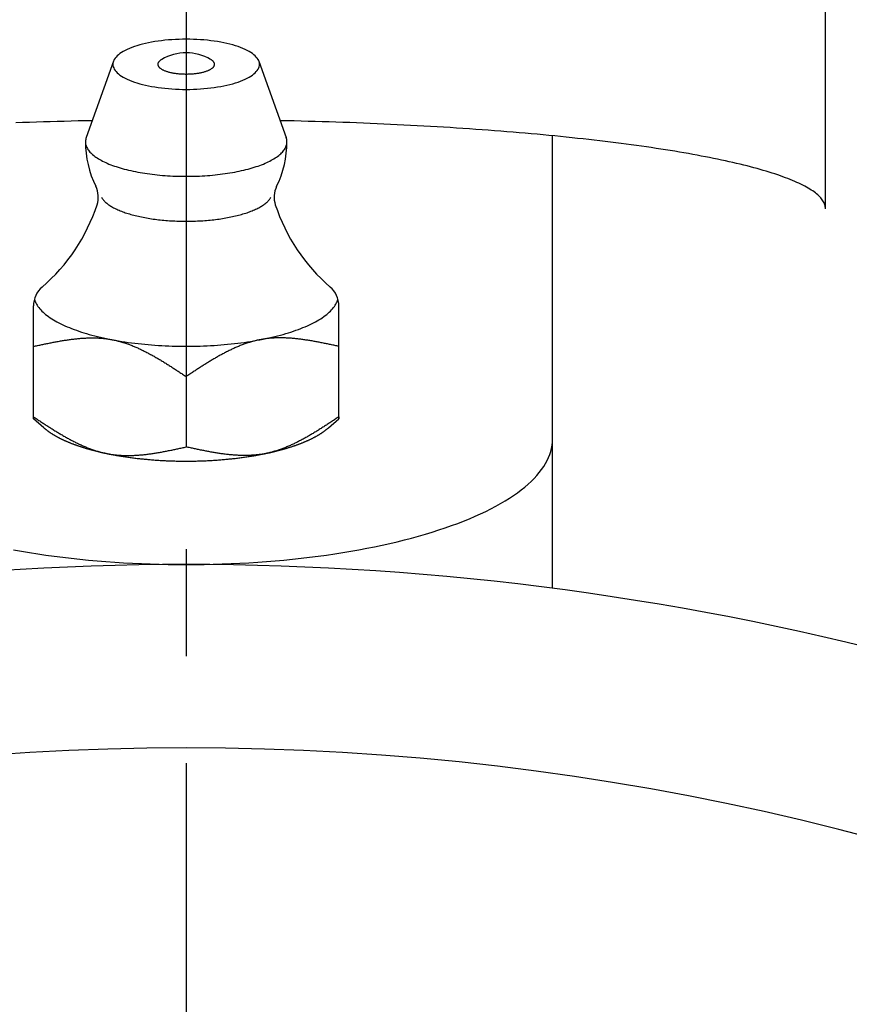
# Model space of a CAD drawing. Extents: x -143 to 324, y -142 to 325.
# Tile 5 of 8: x -5 to 22, y 79 to 111. Entities that reach past the tile are written whole.
import ezdxf

# ---------------------------------------------------------------- set-up
doc = ezdxf.new("R2010")
doc.units = 0
doc.header["$LTSCALE"] = 14
doc.linetypes.add('CENTER', pattern=[2, 1.25, -0.25, 0.25, -0.25])
doc.layers.get('0').update_dxf_attribs({"linetype": 'CONTINUOUS'})
doc.layers.add('CENTER', color=1, linetype='CENTER')

msp = doc.modelspace()

# ---------------------------------------------------------------- linework, layer by layer
for p, q in [((20.936, 104.647), (20.936, 130.835)), ((12, 92.223), (12, 107.033)), ((-5, 97.773), (-5, 101.472)), ((5, 97.773), (5, 101.472))]:
    msp.add_line(p, q)
at = {"linetype": 'CONTINUOUS'}
for p, q in [((-2.382, 109.471), (-3.276, 106.972)), ((2.382, 109.471), (3.276, 106.972)), ((0, 99.153), (0, 96.848)), ((-4.657, 97.473), (-5, 97.773)), ((4.657, 97.473), (5, 97.773))]:
    msp.add_line(p, q, dxfattribs=at)
msp.add_lwpolyline([(5, 97.835), (5, 97.83), (5, 97.825), (5, 97.82), (5, 97.816), (5, 97.812), (5, 97.808), (5, 97.804), (5, 97.801), (5, 97.797), (5, 97.794), (5, 97.791), (5, 97.789), (5, 97.786), (5, 97.784), (5, 97.782), (5, 97.78), (5, 97.779), (5, 97.777), (5, 97.776), (5, 97.775), (5, 97.774), (5, 97.774), (5, 97.773), (5, 97.773)], dxfattribs=at)
for points in [[(2.4, 109.372, 0), (2.397, 109.412, 0), (2.388, 109.452, 0), (2.374, 109.492, 0), (2.354, 109.532, 0), (2.328, 109.571, 0), (2.297, 109.61, 0), (2.26, 109.648, 0), (2.217, 109.686, 0), (2.17, 109.723, 0), (2.117, 109.759, 0), (2.059, 109.794, 0), (1.996, 109.828, 0), (1.928, 109.861, 0), (1.855, 109.893, 0), (1.778, 109.923, 0), (1.697, 109.952, 0), (1.612, 109.98, 0), (1.523, 110.006, 0), (1.43, 110.031, 0), (1.333, 110.054, 0), (1.234, 110.076, 0), (1.131, 110.096, 0), (1.026, 110.114, 0), (0.918, 110.13, 0), (0.809, 110.145, 0), (0.697, 110.157, 0), (0.583, 110.168, 0), (0.468, 110.177, 0), (0.352, 110.184, 0), (0.235, 110.189, 0), (0.118, 110.192, 0), (0, 110.193, 0), (-0.118, 110.192, 0), (-0.235, 110.189, 0), (-0.352, 110.184, 0), (-0.468, 110.177, 0), (-0.583, 110.168, 0), (-0.697, 110.157, 0), (-0.809, 110.145, 0), (-0.918, 110.13, 0), (-1.026, 110.114, 0), (-1.131, 110.096, 0), (-1.234, 110.076, 0), (-1.333, 110.054, 0), (-1.43, 110.031, 0), (-1.523, 110.006, 0), (-1.612, 109.98, 0), (-1.697, 109.952, 0), (-1.778, 109.923, 0), (-1.855, 109.893, 0), (-1.928, 109.861, 0), (-1.996, 109.828, 0), (-2.059, 109.794, 0), (-2.117, 109.759, 0), (-2.17, 109.723, 0), (-2.217, 109.686, 0), (-2.26, 109.648, 0), (-2.297, 109.61, 0), (-2.328, 109.571, 0), (-2.354, 109.532, 0), (-2.374, 109.492, 0), (-2.388, 109.452, 0), (-2.397, 109.412, 0), (-2.4, 109.372, 0), (-2.397, 109.332, 0), (-2.388, 109.291, 0), (-2.374, 109.251, 0), (-2.354, 109.212, 0), (-2.328, 109.172, 0), (-2.297, 109.134, 0), (-2.26, 109.095, 0), (-2.217, 109.058, 0), (-2.17, 109.021, 0), (-2.117, 108.985, 0), (-2.059, 108.95, 0), (-1.996, 108.916, 0), (-1.928, 108.883, 0), (-1.855, 108.851, 0), (-1.778, 108.821, 0), (-1.697, 108.791, 0), (-1.612, 108.764, 0), (-1.523, 108.737, 0), (-1.43, 108.713, 0), (-1.333, 108.689, 0), (-1.234, 108.668, 0), (-1.131, 108.648, 0), (-1.026, 108.63, 0), (-0.918, 108.614, 0), (-0.809, 108.599, 0), (-0.697, 108.586, 0), (-0.583, 108.576, 0), (-0.468, 108.567, 0), (-0.352, 108.56, 0), (-0.235, 108.555, 0), (-0.118, 108.552, 0), (0, 108.551, 0), (0.118, 108.552, 0), (0.235, 108.555, 0), (0.352, 108.56, 0), (0.468, 108.567, 0), (0.583, 108.576, 0), (0.697, 108.586, 0), (0.809, 108.599, 0), (0.918, 108.614, 0), (1.026, 108.63, 0), (1.131, 108.648, 0), (1.234, 108.668, 0), (1.333, 108.689, 0), (1.43, 108.713, 0), (1.523, 108.737, 0), (1.612, 108.764, 0), (1.697, 108.791, 0), (1.778, 108.821, 0), (1.855, 108.851, 0), (1.928, 108.883, 0), (1.996, 108.916, 0), (2.059, 108.95, 0), (2.117, 108.985, 0), (2.17, 109.021, 0), (2.217, 109.058, 0), (2.26, 109.095, 0), (2.297, 109.134, 0), (2.328, 109.172, 0), (2.354, 109.212, 0), (2.374, 109.251, 0), (2.388, 109.291, 0), (2.397, 109.332, 0), (2.4, 109.372, 0)], [(-0.802, 109.532, 0), (-0.817, 109.523, 0), (-0.831, 109.514, 0), (-0.844, 109.504, 0), (-0.856, 109.495, 0), (-0.868, 109.485, 0), (-0.878, 109.475, 0), (-0.887, 109.466, 0), (-0.896, 109.456, 0), (-0.903, 109.445, 0), (-0.91, 109.435, 0), (-0.916, 109.425, 0), (-0.92, 109.415, 0), (-0.924, 109.404, 0), (-0.926, 109.394, 0), (-0.928, 109.384, 0), (-0.929, 109.373, 0), (-0.928, 109.363, 0), (-0.927, 109.352, 0), (-0.925, 109.342, 0), (-0.921, 109.332, 0), (-0.917, 109.321, 0), (-0.911, 109.311, 0), (-0.905, 109.301, 0), (-0.898, 109.291, 0), (-0.89, 109.281, 0), (-0.88, 109.271, 0), (-0.87, 109.261, 0), (-0.859, 109.251, 0), (-0.847, 109.242, 0), (-0.834, 109.232, 0), (-0.82, 109.223, 0), (-0.806, 109.214, 0), (-0.79, 109.205, 0), (-0.773, 109.196, 0), (-0.756, 109.187, 0), (-0.738, 109.179, 0), (-0.719, 109.171, 0), (-0.7, 109.163, 0), (-0.679, 109.155, 0), (-0.658, 109.148, 0), (-0.636, 109.14, 0), (-0.614, 109.133, 0), (-0.59, 109.127, 0), (-0.567, 109.12, 0), (-0.542, 109.114, 0), (-0.517, 109.108, 0), (-0.492, 109.102, 0), (-0.465, 109.097, 0), (-0.439, 109.092, 0), (-0.412, 109.087, 0), (-0.384, 109.083, 0), (-0.356, 109.079, 0), (-0.328, 109.075, 0), (-0.299, 109.071, 0), (-0.27, 109.068, 0), (-0.241, 109.065, 0), (-0.211, 109.063, 0), (-0.182, 109.06, 0), (-0.152, 109.059, 0), (-0.122, 109.057, 0), (-0.091, 109.056, 0), (-0.061, 109.055, 0), (-0.03, 109.054, 0), (0, 109.054, 0), (0.03, 109.054, 0), (0.061, 109.055, 0), (0.091, 109.056, 0), (0.122, 109.057, 0), (0.152, 109.059, 0), (0.182, 109.06, 0), (0.211, 109.063, 0), (0.241, 109.065, 0), (0.27, 109.068, 0), (0.299, 109.071, 0), (0.328, 109.075, 0), (0.356, 109.079, 0), (0.384, 109.083, 0), (0.412, 109.087, 0), (0.439, 109.092, 0), (0.465, 109.097, 0), (0.492, 109.102, 0), (0.517, 109.108, 0), (0.542, 109.114, 0), (0.567, 109.12, 0), (0.59, 109.127, 0), (0.614, 109.133, 0), (0.636, 109.14, 0), (0.658, 109.148, 0), (0.679, 109.155, 0), (0.7, 109.163, 0), (0.719, 109.171, 0), (0.738, 109.179, 0), (0.756, 109.187, 0), (0.773, 109.196, 0), (0.79, 109.205, 0), (0.806, 109.214, 0), (0.82, 109.223, 0), (0.834, 109.232, 0), (0.847, 109.242, 0), (0.859, 109.251, 0), (0.87, 109.261, 0), (0.88, 109.271, 0), (0.89, 109.281, 0), (0.898, 109.291, 0), (0.905, 109.301, 0), (0.911, 109.311, 0), (0.917, 109.321, 0), (0.921, 109.332, 0), (0.925, 109.342, 0), (0.927, 109.352, 0), (0.928, 109.363, 0), (0.929, 109.373, 0), (0.928, 109.384, 0), (0.926, 109.394, 0), (0.924, 109.404, 0), (0.92, 109.415, 0), (0.916, 109.425, 0), (0.91, 109.435, 0), (0.903, 109.445, 0), (0.896, 109.456, 0), (0.887, 109.466, 0), (0.878, 109.475, 0), (0.868, 109.485, 0), (0.856, 109.495, 0), (0.844, 109.504, 0), (0.831, 109.514, 0), (0.817, 109.523, 0), (0.802, 109.532, 0)], [(-3.276, 106.972, 0), (-3.285, 106.942, 0), (-3.292, 106.912, 0), (-3.297, 106.882, 0), (-3.3, 106.853, 0), (-3.3, 106.823, 0), (-3.298, 106.793, 0), (-3.293, 106.763, 0), (-3.287, 106.733, 0), (-3.278, 106.704, 0), (-3.266, 106.674, 0), (-3.253, 106.645, 0), (-3.237, 106.615, 0), (-3.219, 106.586, 0), (-3.199, 106.557, 0), (-3.176, 106.528, 0), (-3.151, 106.5, 0), (-3.124, 106.471, 0), (-3.095, 106.443, 0), (-3.064, 106.415, 0), (-3.03, 106.388, 0), (-2.994, 106.36, 0), (-2.957, 106.334, 0), (-2.917, 106.307, 0), (-2.875, 106.281, 0), (-2.831, 106.255, 0), (-2.786, 106.23, 0), (-2.738, 106.205, 0), (-2.688, 106.18, 0), (-2.637, 106.156, 0), (-2.583, 106.132, 0), (-2.528, 106.109, 0), (-2.471, 106.087, 0), (-2.412, 106.065, 0), (-2.352, 106.043, 0), (-2.29, 106.022, 0), (-2.226, 106.002, 0), (-2.161, 105.982, 0), (-2.094, 105.962, 0), (-2.026, 105.944, 0), (-1.957, 105.926, 0), (-1.886, 105.908, 0), (-1.813, 105.892, 0), (-1.74, 105.876, 0), (-1.665, 105.86, 0), (-1.589, 105.846, 0), (-1.512, 105.832, 0), (-1.434, 105.818, 0), (-1.355, 105.806, 0), (-1.275, 105.794, 0), (-1.194, 105.783, 0), (-1.112, 105.772, 0), (-1.03, 105.762, 0), (-0.946, 105.753, 0), (-0.863, 105.745, 0), (-0.778, 105.738, 0), (-0.693, 105.731, 0), (-0.607, 105.725, 0), (-0.521, 105.72, 0), (-0.435, 105.716, 0), (-0.348, 105.712, 0), (-0.262, 105.71, 0), (-0.174, 105.708, 0), (-0.087, 105.706, 0), (0, 105.706, 0), (0.087, 105.706, 0), (0.174, 105.708, 0), (0.262, 105.71, 0), (0.348, 105.712, 0), (0.435, 105.716, 0), (0.521, 105.72, 0), (0.607, 105.725, 0), (0.693, 105.731, 0), (0.778, 105.738, 0), (0.863, 105.745, 0), (0.946, 105.753, 0), (1.03, 105.762, 0), (1.112, 105.772, 0), (1.194, 105.783, 0), (1.275, 105.794, 0), (1.355, 105.806, 0), (1.434, 105.818, 0), (1.512, 105.832, 0), (1.589, 105.846, 0), (1.665, 105.86, 0), (1.74, 105.876, 0), (1.813, 105.892, 0), (1.886, 105.908, 0), (1.957, 105.926, 0), (2.026, 105.944, 0), (2.094, 105.962, 0), (2.161, 105.982, 0), (2.226, 106.002, 0), (2.29, 106.022, 0), (2.352, 106.043, 0), (2.412, 106.065, 0), (2.471, 106.087, 0), (2.528, 106.109, 0), (2.583, 106.132, 0), (2.637, 106.156, 0), (2.688, 106.18, 0), (2.738, 106.205, 0), (2.786, 106.23, 0), (2.831, 106.255, 0), (2.875, 106.281, 0), (2.917, 106.307, 0), (2.957, 106.334, 0), (2.994, 106.36, 0), (3.03, 106.388, 0), (3.064, 106.415, 0), (3.095, 106.443, 0), (3.124, 106.471, 0), (3.151, 106.5, 0), (3.176, 106.528, 0), (3.199, 106.557, 0), (3.219, 106.586, 0), (3.237, 106.615, 0), (3.253, 106.645, 0), (3.266, 106.674, 0), (3.278, 106.704, 0), (3.287, 106.733, 0), (3.293, 106.763, 0), (3.298, 106.793, 0), (3.3, 106.823, 0), (3.3, 106.853, 0), (3.297, 106.882, 0), (3.292, 106.912, 0), (3.285, 106.942, 0), (3.276, 106.972, 0)], [(-4.973, 101.677, 0), (-4.96, 101.639, 0), (-4.944, 101.6, 0), (-4.926, 101.561, 0), (-4.905, 101.522, 0), (-4.881, 101.484, 0), (-4.855, 101.446, 0), (-4.827, 101.408, 0), (-4.795, 101.37, 0), (-4.762, 101.333, 0), (-4.726, 101.296, 0), (-4.687, 101.259, 0), (-4.646, 101.222, 0), (-4.602, 101.186, 0), (-4.556, 101.15, 0), (-4.508, 101.114, 0), (-4.457, 101.079, 0), (-4.404, 101.045, 0), (-4.348, 101.01, 0), (-4.291, 100.976, 0), (-4.231, 100.943, 0), (-4.168, 100.91, 0), (-4.104, 100.878, 0), (-4.038, 100.846, 0), (-3.969, 100.814, 0), (-3.898, 100.783, 0), (-3.825, 100.753, 0), (-3.751, 100.723, 0), (-3.674, 100.694, 0), (-3.595, 100.666, 0), (-3.514, 100.638, 0), (-3.432, 100.611, 0), (-3.348, 100.584, 0), (-3.262, 100.558, 0), (-3.174, 100.533, 0), (-3.085, 100.508, 0), (-2.994, 100.485, 0), (-2.901, 100.462, 0), (-2.807, 100.439, 0), (-2.711, 100.418, 0), (-2.614, 100.397, 0), (-2.516, 100.377, 0), (-2.416, 100.357, 0), (-2.315, 100.339, 0), (-2.213, 100.321, 0), (-2.11, 100.304, 0), (-2.005, 100.288, 0), (-1.9, 100.272, 0), (-1.793, 100.258, 0), (-1.686, 100.244, 0), (-1.577, 100.232, 0), (-1.468, 100.22, 0), (-1.358, 100.209, 0), (-1.248, 100.198, 0), (-1.136, 100.189, 0), (-1.024, 100.181, 0), (-0.912, 100.173, 0), (-0.799, 100.166, 0), (-0.686, 100.16, 0), (-0.572, 100.155, 0), (-0.458, 100.151, 0), (-0.344, 100.148, 0), (-0.229, 100.146, 0), (-0.115, 100.145, 0), (0, 100.144, 0), (0.115, 100.145, 0), (0.229, 100.146, 0), (0.344, 100.148, 0), (0.458, 100.151, 0), (0.572, 100.155, 0), (0.686, 100.16, 0), (0.799, 100.166, 0), (0.912, 100.173, 0), (1.024, 100.181, 0), (1.136, 100.189, 0), (1.248, 100.198, 0), (1.358, 100.209, 0), (1.468, 100.22, 0), (1.577, 100.232, 0), (1.686, 100.244, 0), (1.793, 100.258, 0), (1.9, 100.272, 0), (2.005, 100.288, 0), (2.11, 100.304, 0), (2.213, 100.321, 0), (2.315, 100.339, 0), (2.416, 100.357, 0), (2.516, 100.377, 0), (2.614, 100.397, 0), (2.711, 100.418, 0), (2.807, 100.439, 0), (2.901, 100.462, 0), (2.994, 100.485, 0), (3.085, 100.508, 0), (3.174, 100.533, 0), (3.262, 100.558, 0), (3.348, 100.584, 0), (3.432, 100.611, 0), (3.514, 100.638, 0), (3.595, 100.666, 0), (3.674, 100.694, 0), (3.751, 100.723, 0), (3.825, 100.753, 0), (3.898, 100.783, 0), (3.969, 100.814, 0), (4.038, 100.846, 0), (4.104, 100.878, 0), (4.168, 100.91, 0), (4.231, 100.943, 0), (4.291, 100.976, 0), (4.348, 101.01, 0), (4.404, 101.045, 0), (4.457, 101.079, 0), (4.508, 101.114, 0), (4.556, 101.15, 0), (4.602, 101.186, 0), (4.646, 101.222, 0), (4.687, 101.259, 0), (4.726, 101.296, 0), (4.762, 101.333, 0), (4.795, 101.37, 0), (4.827, 101.408, 0), (4.855, 101.446, 0), (4.881, 101.484, 0), (4.905, 101.522, 0), (4.926, 101.561, 0), (4.944, 101.6, 0), (4.96, 101.639, 0), (4.973, 101.677, 0)], [(-4.657, 97.473, 0), (-4.647, 97.465, 0), (-4.638, 97.456, 0), (-4.628, 97.448, 0), (-4.618, 97.44, 0), (-4.607, 97.431, 0), (-4.597, 97.423, 0), (-4.587, 97.415, 0), (-4.576, 97.407, 0), (-4.566, 97.398, 0), (-4.555, 97.39, 0), (-4.544, 97.382, 0), (-4.533, 97.374, 0), (-4.522, 97.366, 0), (-4.51, 97.357, 0), (-4.499, 97.349, 0), (-4.487, 97.341, 0), (-4.476, 97.333, 0), (-4.464, 97.325, 0), (-4.452, 97.317, 0), (-4.44, 97.309, 0), (-4.428, 97.301, 0), (-4.415, 97.293, 0), (-4.403, 97.285, 0), (-4.39, 97.277, 0), (-4.378, 97.269, 0), (-4.365, 97.261, 0), (-4.352, 97.254, 0), (-4.339, 97.246, 0), (-4.326, 97.238, 0), (-4.312, 97.23, 0), (-4.299, 97.222, 0), (-4.285, 97.215, 0), (-4.272, 97.207, 0), (-4.258, 97.199, 0), (-4.244, 97.192, 0), (-4.23, 97.184, 0), (-4.216, 97.176, 0), (-4.202, 97.169, 0), (-4.188, 97.161, 0), (-4.173, 97.154, 0), (-4.159, 97.146, 0), (-4.144, 97.139, 0), (-4.129, 97.131, 0), (-4.114, 97.124, 0), (-4.099, 97.116, 0), (-4.084, 97.109, 0), (-4.069, 97.102, 0), (-4.053, 97.094, 0), (-4.038, 97.087, 0), (-4.022, 97.08, 0), (-4.006, 97.073, 0), (-3.991, 97.065, 0), (-3.975, 97.058, 0), (-3.959, 97.051, 0), (-3.943, 97.044, 0), (-3.926, 97.037, 0), (-3.91, 97.03, 0), (-3.893, 97.023, 0), (-3.877, 97.016, 0), (-3.86, 97.009, 0), (-3.843, 97.002, 0), (-3.826, 96.995, 0), (-3.809, 96.988, 0), (-3.792, 96.981, 0), (-3.775, 96.974, 0), (-3.758, 96.967, 0), (-3.74, 96.961, 0), (-3.723, 96.954, 0), (-3.705, 96.947, 0), (-3.687, 96.941, 0), (-3.669, 96.934, 0), (-3.652, 96.927, 0), (-3.633, 96.921, 0), (-3.615, 96.914, 0), (-3.597, 96.908, 0), (-3.579, 96.901, 0), (-3.56, 96.895, 0), (-3.542, 96.888, 0), (-3.523, 96.882, 0), (-3.504, 96.876, 0), (-3.485, 96.87, 0), (-3.466, 96.863, 0), (-3.447, 96.857, 0), (-3.428, 96.851, 0), (-3.409, 96.845, 0), (-3.39, 96.838, 0), (-3.37, 96.832, 0), (-3.351, 96.826, 0), (-3.331, 96.82, 0), (-3.312, 96.814, 0), (-3.292, 96.808, 0), (-3.272, 96.802, 0), (-3.252, 96.797, 0), (-3.232, 96.791, 0), (-3.212, 96.785, 0), (-3.191, 96.779, 0), (-3.171, 96.773, 0), (-3.151, 96.768, 0), (-3.13, 96.762, 0), (-3.11, 96.756, 0), (-3.089, 96.751, 0), (-3.068, 96.745, 0), (-3.047, 96.74, 0), (-3.026, 96.734, 0), (-3.005, 96.729, 0), (-2.984, 96.724, 0), (-2.963, 96.718, 0), (-2.942, 96.713, 0), (-2.92, 96.707, 0), (-2.899, 96.702, 0), (-2.877, 96.697, 0), (-2.856, 96.692, 0), (-2.834, 96.687, 0), (-2.812, 96.682, 0), (-2.791, 96.677, 0), (-2.769, 96.672, 0), (-2.747, 96.667, 0), (-2.725, 96.662, 0), (-2.703, 96.657, 0), (-2.68, 96.652, 0), (-2.658, 96.647, 0), (-2.636, 96.642, 0), (-2.613, 96.638, 0), (-2.591, 96.633, 0), (-2.568, 96.628, 0), (-2.546, 96.624, 0), (-2.523, 96.619, 0), (-2.5, 96.615, 0)], [(2.5, 96.615, 0), (2.523, 96.619, 0), (2.546, 96.624, 0), (2.568, 96.628, 0), (2.591, 96.633, 0), (2.613, 96.638, 0), (2.636, 96.642, 0), (2.658, 96.647, 0), (2.68, 96.652, 0), (2.703, 96.657, 0), (2.725, 96.662, 0), (2.747, 96.667, 0), (2.769, 96.672, 0), (2.791, 96.677, 0), (2.812, 96.682, 0), (2.834, 96.687, 0), (2.856, 96.692, 0), (2.877, 96.697, 0), (2.899, 96.702, 0), (2.92, 96.707, 0), (2.942, 96.713, 0), (2.963, 96.718, 0), (2.984, 96.724, 0), (3.005, 96.729, 0), (3.026, 96.734, 0), (3.047, 96.74, 0), (3.068, 96.745, 0), (3.089, 96.751, 0), (3.11, 96.756, 0), (3.13, 96.762, 0), (3.151, 96.768, 0), (3.171, 96.773, 0), (3.191, 96.779, 0), (3.212, 96.785, 0), (3.232, 96.791, 0), (3.252, 96.797, 0), (3.272, 96.802, 0), (3.292, 96.808, 0), (3.312, 96.814, 0), (3.331, 96.82, 0), (3.351, 96.826, 0), (3.37, 96.832, 0), (3.39, 96.838, 0), (3.409, 96.845, 0), (3.428, 96.851, 0), (3.447, 96.857, 0), (3.466, 96.863, 0), (3.485, 96.87, 0), (3.504, 96.876, 0), (3.523, 96.882, 0), (3.542, 96.888, 0), (3.56, 96.895, 0), (3.579, 96.901, 0), (3.597, 96.908, 0), (3.615, 96.914, 0), (3.633, 96.921, 0), (3.652, 96.927, 0), (3.669, 96.934, 0), (3.687, 96.941, 0), (3.705, 96.947, 0), (3.723, 96.954, 0), (3.74, 96.961, 0), (3.758, 96.967, 0), (3.775, 96.974, 0), (3.792, 96.981, 0), (3.809, 96.988, 0), (3.826, 96.995, 0), (3.843, 97.002, 0), (3.86, 97.009, 0), (3.877, 97.016, 0), (3.893, 97.023, 0), (3.91, 97.03, 0), (3.926, 97.037, 0), (3.943, 97.044, 0), (3.959, 97.051, 0), (3.975, 97.058, 0), (3.991, 97.065, 0), (4.006, 97.073, 0), (4.022, 97.08, 0), (4.038, 97.087, 0), (4.053, 97.094, 0), (4.069, 97.102, 0), (4.084, 97.109, 0), (4.099, 97.116, 0), (4.114, 97.124, 0), (4.129, 97.131, 0), (4.144, 97.139, 0), (4.159, 97.146, 0), (4.173, 97.154, 0), (4.188, 97.161, 0), (4.202, 97.169, 0), (4.216, 97.176, 0), (4.23, 97.184, 0), (4.244, 97.192, 0), (4.258, 97.199, 0), (4.272, 97.207, 0), (4.285, 97.215, 0), (4.299, 97.222, 0), (4.312, 97.23, 0), (4.326, 97.238, 0), (4.339, 97.246, 0), (4.352, 97.254, 0), (4.365, 97.261, 0), (4.378, 97.269, 0), (4.39, 97.277, 0), (4.403, 97.285, 0), (4.415, 97.293, 0), (4.428, 97.301, 0), (4.44, 97.309, 0), (4.452, 97.317, 0), (4.464, 97.325, 0), (4.476, 97.333, 0), (4.487, 97.341, 0), (4.499, 97.349, 0), (4.51, 97.357, 0), (4.522, 97.366, 0), (4.533, 97.374, 0), (4.544, 97.382, 0), (4.555, 97.39, 0), (4.566, 97.398, 0), (4.576, 97.407, 0), (4.587, 97.415, 0), (4.597, 97.423, 0), (4.607, 97.431, 0), (4.618, 97.44, 0), (4.628, 97.448, 0), (4.638, 97.456, 0), (4.647, 97.465, 0), (4.657, 97.473, 0)], [(-2.5, 96.615, 0), (-2.464, 96.608, 0), (-2.429, 96.601, 0), (-2.393, 96.594, 0), (-2.357, 96.587, 0), (-2.321, 96.581, 0), (-2.285, 96.574, 0), (-2.248, 96.568, 0), (-2.211, 96.562, 0), (-2.175, 96.556, 0), (-2.138, 96.55, 0), (-2.101, 96.544, 0), (-2.064, 96.538, 0), (-2.026, 96.532, 0), (-1.989, 96.527, 0), (-1.951, 96.521, 0), (-1.913, 96.516, 0), (-1.876, 96.51, 0), (-1.838, 96.505, 0), (-1.799, 96.5, 0), (-1.761, 96.495, 0), (-1.723, 96.49, 0), (-1.684, 96.485, 0), (-1.646, 96.481, 0), (-1.607, 96.476, 0), (-1.568, 96.472, 0), (-1.53, 96.468, 0), (-1.491, 96.463, 0), (-1.451, 96.459, 0), (-1.412, 96.455, 0), (-1.373, 96.451, 0), (-1.334, 96.447, 0), (-1.294, 96.444, 0), (-1.255, 96.44, 0), (-1.215, 96.437, 0), (-1.175, 96.433, 0), (-1.135, 96.43, 0), (-1.096, 96.427, 0), (-1.056, 96.424, 0), (-1.016, 96.421, 0), (-0.975, 96.418, 0), (-0.935, 96.416, 0), (-0.895, 96.413, 0), (-0.855, 96.411, 0), (-0.814, 96.408, 0), (-0.774, 96.406, 0), (-0.734, 96.404, 0), (-0.693, 96.402, 0), (-0.653, 96.4, 0), (-0.612, 96.398, 0), (-0.571, 96.397, 0), (-0.531, 96.395, 0), (-0.49, 96.394, 0), (-0.449, 96.392, 0), (-0.409, 96.391, 0), (-0.368, 96.39, 0), (-0.327, 96.389, 0), (-0.286, 96.388, 0), (-0.245, 96.388, 0), (-0.204, 96.387, 0), (-0.164, 96.386, 0), (-0.123, 96.386, 0), (-0.082, 96.386, 0), (-0.041, 96.385, 0), (0, 96.385, 0), (0.041, 96.385, 0), (0.082, 96.386, 0), (0.123, 96.386, 0), (0.164, 96.386, 0), (0.204, 96.387, 0), (0.245, 96.388, 0), (0.286, 96.388, 0), (0.327, 96.389, 0), (0.368, 96.39, 0), (0.409, 96.391, 0), (0.449, 96.392, 0), (0.49, 96.394, 0), (0.531, 96.395, 0), (0.571, 96.397, 0), (0.612, 96.398, 0), (0.653, 96.4, 0), (0.693, 96.402, 0), (0.734, 96.404, 0), (0.774, 96.406, 0), (0.814, 96.408, 0), (0.855, 96.411, 0), (0.895, 96.413, 0), (0.935, 96.416, 0), (0.975, 96.418, 0), (1.016, 96.421, 0), (1.056, 96.424, 0), (1.096, 96.427, 0), (1.135, 96.43, 0), (1.175, 96.433, 0), (1.215, 96.437, 0), (1.255, 96.44, 0), (1.294, 96.444, 0), (1.334, 96.447, 0), (1.373, 96.451, 0), (1.412, 96.455, 0), (1.451, 96.459, 0), (1.491, 96.463, 0), (1.53, 96.468, 0), (1.568, 96.472, 0), (1.607, 96.476, 0), (1.646, 96.481, 0), (1.684, 96.485, 0), (1.723, 96.49, 0), (1.761, 96.495, 0), (1.799, 96.5, 0), (1.838, 96.505, 0), (1.876, 96.51, 0), (1.913, 96.516, 0), (1.951, 96.521, 0), (1.989, 96.527, 0), (2.026, 96.532, 0), (2.064, 96.538, 0), (2.101, 96.544, 0), (2.138, 96.55, 0), (2.175, 96.556, 0), (2.211, 96.562, 0), (2.248, 96.568, 0), (2.285, 96.574, 0), (2.321, 96.581, 0), (2.357, 96.587, 0), (2.393, 96.594, 0), (2.429, 96.601, 0), (2.464, 96.608, 0), (2.5, 96.615, 0)]]:
    msp.add_polyline3d(points, dxfattribs=at)
for points in [[(-3.077, 107.527, 0), (-3.307, 107.522, 0), (-3.537, 107.517, 0), (-3.766, 107.511, 0), (-3.995, 107.505, 0), (-4.223, 107.499, 0), (-4.451, 107.492, 0), (-4.678, 107.485, 0), (-4.905, 107.478, 0), (-5.131, 107.47, 0), (-5.356, 107.462, 0), (-5.581, 107.453, 0)], [(20.936, 104.647, 0), (20.935, 104.679, 0), (20.931, 104.712, 0), (20.925, 104.744, 0), (20.916, 104.777, 0), (20.904, 104.809, 0), (20.89, 104.841, 0), (20.873, 104.873, 0), (20.854, 104.906, 0), (20.831, 104.938, 0), (20.807, 104.97, 0), (20.78, 105.002, 0), (20.75, 105.034, 0), (20.718, 105.066, 0), (20.683, 105.098, 0), (20.646, 105.13, 0), (20.606, 105.162, 0), (20.563, 105.194, 0), (20.518, 105.226, 0), (20.471, 105.258, 0), (20.421, 105.289, 0), (20.368, 105.321, 0), (20.313, 105.352, 0), (20.255, 105.384, 0), (20.195, 105.415, 0), (20.133, 105.446, 0), (20.067, 105.477, 0), (20, 105.508, 0), (19.93, 105.539, 0), (19.857, 105.57, 0), (19.782, 105.6, 0), (19.705, 105.631, 0), (19.625, 105.661, 0), (19.543, 105.692, 0), (19.458, 105.722, 0), (19.371, 105.752, 0), (19.281, 105.782, 0), (19.189, 105.811, 0), (19.095, 105.841, 0), (18.998, 105.871, 0), (18.899, 105.9, 0), (18.798, 105.929, 0), (18.694, 105.958, 0), (18.588, 105.987, 0), (18.48, 106.015, 0), (18.369, 106.044, 0), (18.257, 106.072, 0), (18.142, 106.1, 0), (18.024, 106.128, 0), (17.905, 106.156, 0), (17.783, 106.184, 0), (17.659, 106.211, 0), (17.533, 106.238, 0), (17.405, 106.265, 0), (17.274, 106.292, 0), (17.142, 106.319, 0), (17.007, 106.345, 0), (16.87, 106.371, 0), (16.731, 106.397, 0), (16.59, 106.423, 0), (16.447, 106.449, 0), (16.302, 106.474, 0), (16.155, 106.499, 0), (16.006, 106.524, 0), (15.855, 106.549, 0), (15.702, 106.573, 0), (15.547, 106.597, 0), (15.39, 106.621, 0), (15.231, 106.645, 0), (15.07, 106.668, 0), (14.908, 106.691, 0), (14.744, 106.714, 0), (14.577, 106.737, 0), (14.409, 106.759, 0), (14.24, 106.782, 0), (14.068, 106.803, 0), (13.895, 106.825, 0), (13.72, 106.846, 0), (13.543, 106.868, 0), (13.365, 106.888, 0), (13.185, 106.909, 0), (13.003, 106.929, 0), (12.82, 106.949, 0), (12.635, 106.969, 0), (12.449, 106.988, 0), (12.261, 107.007, 0), (12.071, 107.026, 0), (11.88, 107.045, 0), (11.688, 107.063, 0), (11.494, 107.081, 0), (11.299, 107.098, 0), (11.102, 107.116, 0), (10.904, 107.133, 0), (10.705, 107.149, 0), (10.504, 107.166, 0), (10.302, 107.182, 0), (10.098, 107.198, 0), (9.894, 107.213, 0), (9.688, 107.228, 0), (9.481, 107.243, 0), (9.273, 107.258, 0), (9.064, 107.272, 0), (8.853, 107.286, 0), (8.642, 107.299, 0), (8.429, 107.312, 0), (8.216, 107.325, 0), (8.001, 107.338, 0), (7.785, 107.35, 0), (7.569, 107.362, 0), (7.351, 107.373, 0), (7.133, 107.385, 0), (6.914, 107.395, 0), (6.693, 107.406, 0), (6.472, 107.416, 0), (6.251, 107.426, 0), (6.028, 107.436, 0), (5.805, 107.445, 0), (5.581, 107.453, 0), (5.356, 107.462, 0), (5.131, 107.47, 0), (4.905, 107.478, 0), (4.678, 107.485, 0), (4.451, 107.492, 0), (4.223, 107.499, 0), (3.995, 107.505, 0), (3.766, 107.511, 0), (3.537, 107.517, 0), (3.307, 107.522, 0), (3.077, 107.527, 0)], [(-2.776, 105.026, 0), (-2.765, 105.006, 0), (-2.752, 104.985, 0), (-2.738, 104.965, 0), (-2.723, 104.945, 0), (-2.706, 104.925, 0), (-2.688, 104.905, 0), (-2.669, 104.885, 0), (-2.649, 104.865, 0), (-2.627, 104.846, 0), (-2.604, 104.826, 0), (-2.58, 104.807, 0), (-2.555, 104.788, 0), (-2.528, 104.769, 0), (-2.5, 104.751, 0), (-2.471, 104.732, 0), (-2.441, 104.714, 0), (-2.409, 104.696, 0), (-2.377, 104.678, 0), (-2.343, 104.661, 0), (-2.309, 104.644, 0), (-2.273, 104.627, 0), (-2.236, 104.61, 0), (-2.198, 104.594, 0), (-2.159, 104.577, 0), (-2.119, 104.562, 0), (-2.078, 104.546, 0), (-2.036, 104.531, 0), (-1.993, 104.516, 0), (-1.949, 104.501, 0), (-1.904, 104.487, 0), (-1.858, 104.473, 0), (-1.811, 104.46, 0), (-1.764, 104.446, 0), (-1.715, 104.434, 0), (-1.666, 104.421, 0), (-1.616, 104.409, 0), (-1.565, 104.397, 0), (-1.514, 104.386, 0), (-1.462, 104.375, 0), (-1.409, 104.364, 0), (-1.355, 104.354, 0), (-1.301, 104.344, 0), (-1.246, 104.335, 0), (-1.191, 104.326, 0), (-1.135, 104.317, 0), (-1.078, 104.309, 0), (-1.021, 104.301, 0), (-0.964, 104.294, 0), (-0.906, 104.287, 0), (-0.847, 104.28, 0), (-0.788, 104.274, 0), (-0.729, 104.269, 0), (-0.67, 104.263, 0), (-0.61, 104.259, 0), (-0.55, 104.254, 0), (-0.489, 104.25, 0), (-0.429, 104.247, 0), (-0.368, 104.244, 0), (-0.307, 104.242, 0), (-0.246, 104.24, 0), (-0.184, 104.238, 0), (-0.123, 104.237, 0), (-0.061, 104.236, 0), (0, 104.236, 0), (0.061, 104.236, 0), (0.123, 104.237, 0), (0.184, 104.238, 0), (0.246, 104.24, 0), (0.307, 104.242, 0), (0.368, 104.244, 0), (0.429, 104.247, 0), (0.489, 104.25, 0), (0.55, 104.254, 0), (0.61, 104.259, 0), (0.67, 104.263, 0), (0.729, 104.269, 0), (0.788, 104.274, 0), (0.847, 104.28, 0), (0.906, 104.287, 0), (0.964, 104.294, 0), (1.021, 104.301, 0), (1.078, 104.309, 0), (1.135, 104.317, 0), (1.191, 104.326, 0), (1.246, 104.335, 0), (1.301, 104.344, 0), (1.355, 104.354, 0), (1.409, 104.364, 0), (1.462, 104.375, 0), (1.514, 104.386, 0), (1.565, 104.397, 0), (1.616, 104.409, 0), (1.666, 104.421, 0), (1.715, 104.434, 0), (1.764, 104.446, 0), (1.811, 104.46, 0), (1.858, 104.473, 0), (1.904, 104.487, 0), (1.949, 104.501, 0), (1.993, 104.516, 0), (2.036, 104.531, 0), (2.078, 104.546, 0), (2.119, 104.562, 0), (2.159, 104.577, 0), (2.198, 104.594, 0), (2.236, 104.61, 0), (2.273, 104.627, 0), (2.309, 104.644, 0), (2.343, 104.661, 0), (2.377, 104.678, 0), (2.409, 104.696, 0), (2.441, 104.714, 0), (2.471, 104.732, 0), (2.5, 104.751, 0), (2.528, 104.769, 0), (2.555, 104.788, 0), (2.58, 104.807, 0), (2.604, 104.826, 0), (2.627, 104.846, 0), (2.649, 104.865, 0), (2.669, 104.885, 0), (2.688, 104.905, 0), (2.706, 104.925, 0), (2.723, 104.945, 0), (2.738, 104.965, 0), (2.752, 104.985, 0), (2.765, 105.006, 0), (2.776, 105.026, 0)], [(-5, 100.14, 0), (-4.966, 100.147, 0), (-4.932, 100.155, 0), (-4.898, 100.162, 0), (-4.864, 100.169, 0), (-4.83, 100.177, 0), (-4.797, 100.184, 0), (-4.763, 100.191, 0), (-4.729, 100.198, 0), (-4.695, 100.205, 0), (-4.661, 100.212, 0), (-4.627, 100.219, 0), (-4.593, 100.226, 0), (-4.559, 100.233, 0), (-4.526, 100.24, 0), (-4.492, 100.247, 0), (-4.458, 100.254, 0), (-4.424, 100.26, 0), (-4.39, 100.267, 0), (-4.357, 100.274, 0), (-4.323, 100.28, 0), (-4.289, 100.286, 0), (-4.255, 100.293, 0), (-4.222, 100.299, 0), (-4.188, 100.305, 0), (-4.154, 100.311, 0), (-4.121, 100.317, 0), (-4.087, 100.322, 0), (-4.053, 100.328, 0), (-4.02, 100.334, 0), (-3.986, 100.339, 0), (-3.953, 100.344, 0), (-3.919, 100.349, 0), (-3.886, 100.354, 0), (-3.852, 100.359, 0), (-3.819, 100.364, 0), (-3.785, 100.368, 0), (-3.752, 100.372, 0), (-3.719, 100.377, 0), (-3.685, 100.381, 0), (-3.652, 100.385, 0), (-3.619, 100.388, 0), (-3.586, 100.392, 0), (-3.553, 100.395, 0), (-3.519, 100.398, 0), (-3.486, 100.401, 0), (-3.453, 100.404, 0), (-3.42, 100.406, 0), (-3.387, 100.408, 0), (-3.354, 100.411, 0), (-3.321, 100.412, 0), (-3.288, 100.414, 0), (-3.256, 100.415, 0), (-3.223, 100.417, 0), (-3.19, 100.418, 0), (-3.157, 100.418, 0), (-3.125, 100.419, 0), (-3.092, 100.419, 0), (-3.059, 100.419, 0), (-3.027, 100.419, 0), (-2.994, 100.418, 0), (-2.962, 100.417, 0), (-2.93, 100.416, 0), (-2.897, 100.415, 0), (-2.865, 100.413, 0), (-2.833, 100.411, 0), (-2.801, 100.409, 0), (-2.768, 100.407, 0), (-2.736, 100.404, 0), (-2.704, 100.401, 0), (-2.672, 100.397, 0), (-2.641, 100.394, 0), (-2.609, 100.39, 0), (-2.577, 100.385, 0), (-2.545, 100.381, 0), (-2.514, 100.376, 0), (-2.482, 100.37, 0), (-2.45, 100.365, 0), (-2.419, 100.359, 0), (-2.387, 100.352, 0), (-2.356, 100.346, 0), (-2.325, 100.339, 0), (-2.293, 100.331, 0), (-2.262, 100.324, 0), (-2.231, 100.316, 0), (-2.2, 100.308, 0), (-2.169, 100.299, 0), (-2.138, 100.291, 0), (-2.107, 100.282, 0), (-2.076, 100.272, 0), (-2.045, 100.263, 0), (-2.015, 100.253, 0), (-1.984, 100.243, 0), (-1.953, 100.232, 0), (-1.923, 100.222, 0), (-1.892, 100.211, 0), (-1.861, 100.199, 0), (-1.831, 100.188, 0), (-1.801, 100.176, 0), (-1.77, 100.164, 0), (-1.74, 100.152, 0), (-1.709, 100.14, 0), (-1.679, 100.127, 0), (-1.649, 100.114, 0), (-1.619, 100.101, 0), (-1.589, 100.088, 0), (-1.559, 100.074, 0), (-1.528, 100.06, 0), (-1.498, 100.047, 0), (-1.468, 100.032, 0), (-1.438, 100.018, 0), (-1.409, 100.003, 0), (-1.379, 99.989, 0), (-1.349, 99.974, 0), (-1.319, 99.959, 0), (-1.289, 99.943, 0), (-1.259, 99.928, 0), (-1.23, 99.912, 0), (-1.2, 99.896, 0), (-1.17, 99.88, 0), (-1.141, 99.864, 0), (-1.111, 99.848, 0), (-1.082, 99.832, 0), (-1.052, 99.815, 0), (-1.022, 99.798, 0), (-0.993, 99.781, 0), (-0.964, 99.764, 0), (-0.934, 99.747, 0), (-0.905, 99.73, 0), (-0.875, 99.713, 0), (-0.846, 99.695, 0), (-0.816, 99.677, 0), (-0.787, 99.66, 0), (-0.758, 99.642, 0), (-0.729, 99.624, 0), (-0.699, 99.606, 0), (-0.67, 99.588, 0), (-0.641, 99.569, 0), (-0.611, 99.551, 0), (-0.582, 99.533, 0), (-0.553, 99.514, 0), (-0.524, 99.496, 0), (-0.495, 99.477, 0), (-0.466, 99.458, 0), (-0.436, 99.439, 0), (-0.407, 99.421, 0), (-0.378, 99.402, 0), (-0.349, 99.383, 0), (-0.32, 99.364, 0), (-0.291, 99.345, 0), (-0.262, 99.326, 0), (-0.233, 99.306, 0), (-0.203, 99.287, 0), (-0.174, 99.268, 0), (-0.145, 99.249, 0), (-0.116, 99.23, 0), (-0.087, 99.211, 0), (-0.058, 99.191, 0), (-0.029, 99.172, 0), (0, 99.153, 0)], [(5, 100.14, 0), (4.966, 100.147, 0), (4.932, 100.155, 0), (4.898, 100.162, 0), (4.864, 100.169, 0), (4.83, 100.177, 0), (4.797, 100.184, 0), (4.763, 100.191, 0), (4.729, 100.198, 0), (4.695, 100.205, 0), (4.661, 100.212, 0), (4.627, 100.219, 0), (4.593, 100.226, 0), (4.559, 100.233, 0), (4.526, 100.24, 0), (4.492, 100.247, 0), (4.458, 100.254, 0), (4.424, 100.26, 0), (4.39, 100.267, 0), (4.357, 100.274, 0), (4.323, 100.28, 0), (4.289, 100.286, 0), (4.255, 100.293, 0), (4.222, 100.299, 0), (4.188, 100.305, 0), (4.154, 100.311, 0), (4.121, 100.317, 0), (4.087, 100.322, 0), (4.053, 100.328, 0), (4.02, 100.334, 0), (3.986, 100.339, 0), (3.953, 100.344, 0), (3.919, 100.349, 0), (3.886, 100.354, 0), (3.852, 100.359, 0), (3.819, 100.364, 0), (3.785, 100.368, 0), (3.752, 100.372, 0), (3.719, 100.377, 0), (3.685, 100.381, 0), (3.652, 100.385, 0), (3.619, 100.388, 0), (3.586, 100.392, 0), (3.553, 100.395, 0), (3.519, 100.398, 0), (3.486, 100.401, 0), (3.453, 100.404, 0), (3.42, 100.406, 0), (3.387, 100.408, 0), (3.354, 100.411, 0), (3.321, 100.412, 0), (3.288, 100.414, 0), (3.256, 100.415, 0), (3.223, 100.417, 0), (3.19, 100.418, 0), (3.157, 100.418, 0), (3.125, 100.419, 0), (3.092, 100.419, 0), (3.059, 100.419, 0), (3.027, 100.419, 0), (2.994, 100.418, 0), (2.962, 100.417, 0), (2.93, 100.416, 0), (2.897, 100.415, 0), (2.865, 100.413, 0), (2.833, 100.411, 0), (2.801, 100.409, 0), (2.768, 100.407, 0), (2.736, 100.404, 0), (2.704, 100.401, 0), (2.672, 100.397, 0), (2.641, 100.394, 0), (2.609, 100.39, 0), (2.577, 100.385, 0), (2.545, 100.381, 0), (2.514, 100.376, 0), (2.482, 100.37, 0), (2.45, 100.365, 0), (2.419, 100.359, 0), (2.387, 100.352, 0), (2.356, 100.346, 0), (2.325, 100.339, 0), (2.293, 100.331, 0), (2.262, 100.324, 0), (2.231, 100.316, 0), (2.2, 100.308, 0), (2.169, 100.299, 0), (2.138, 100.291, 0), (2.107, 100.282, 0), (2.076, 100.272, 0), (2.045, 100.263, 0), (2.015, 100.253, 0), (1.984, 100.243, 0), (1.953, 100.232, 0), (1.923, 100.222, 0), (1.892, 100.211, 0), (1.861, 100.199, 0), (1.831, 100.188, 0), (1.801, 100.176, 0), (1.77, 100.164, 0), (1.74, 100.152, 0), (1.709, 100.14, 0), (1.679, 100.127, 0), (1.649, 100.114, 0), (1.619, 100.101, 0), (1.589, 100.088, 0), (1.559, 100.074, 0), (1.528, 100.06, 0), (1.498, 100.047, 0), (1.468, 100.032, 0), (1.438, 100.018, 0), (1.409, 100.003, 0), (1.379, 99.989, 0), (1.349, 99.974, 0), (1.319, 99.959, 0), (1.289, 99.943, 0), (1.259, 99.928, 0), (1.23, 99.912, 0), (1.2, 99.896, 0), (1.17, 99.88, 0), (1.141, 99.864, 0), (1.111, 99.848, 0), (1.082, 99.832, 0), (1.052, 99.815, 0), (1.022, 99.798, 0), (0.993, 99.781, 0), (0.964, 99.764, 0), (0.934, 99.747, 0), (0.905, 99.73, 0), (0.875, 99.713, 0), (0.846, 99.695, 0), (0.816, 99.677, 0), (0.787, 99.66, 0), (0.758, 99.642, 0), (0.729, 99.624, 0), (0.699, 99.606, 0), (0.67, 99.588, 0), (0.641, 99.569, 0), (0.611, 99.551, 0), (0.582, 99.533, 0), (0.553, 99.514, 0), (0.524, 99.496, 0), (0.495, 99.477, 0), (0.466, 99.458, 0), (0.436, 99.439, 0), (0.407, 99.421, 0), (0.378, 99.402, 0), (0.349, 99.383, 0), (0.32, 99.364, 0), (0.291, 99.345, 0), (0.262, 99.326, 0), (0.233, 99.306, 0), (0.203, 99.287, 0), (0.174, 99.268, 0), (0.145, 99.249, 0), (0.116, 99.23, 0), (0.087, 99.211, 0), (0.058, 99.191, 0), (0.029, 99.172, 0), (0, 99.153, 0)], [(-5, 97.835, 0), (-4.971, 97.816, 0), (-4.942, 97.797, 0), (-4.913, 97.777, 0), (-4.884, 97.758, 0), (-4.855, 97.739, 0), (-4.826, 97.72, 0), (-4.796, 97.701, 0), (-4.767, 97.681, 0), (-4.738, 97.662, 0), (-4.709, 97.643, 0), (-4.68, 97.624, 0), (-4.651, 97.605, 0), (-4.622, 97.586, 0), (-4.593, 97.567, 0), (-4.564, 97.549, 0), (-4.534, 97.53, 0), (-4.505, 97.511, 0), (-4.476, 97.492, 0), (-4.447, 97.474, 0), (-4.418, 97.455, 0), (-4.389, 97.437, 0), (-4.359, 97.419, 0), (-4.33, 97.4, 0), (-4.301, 97.382, 0), (-4.271, 97.364, 0), (-4.242, 97.346, 0), (-4.213, 97.328, 0), (-4.184, 97.311, 0), (-4.154, 97.293, 0), (-4.125, 97.275, 0), (-4.095, 97.258, 0), (-4.066, 97.241, 0), (-4.036, 97.224, 0), (-4.007, 97.207, 0), (-3.978, 97.19, 0), (-3.948, 97.173, 0), (-3.918, 97.156, 0), (-3.889, 97.14, 0), (-3.859, 97.124, 0), (-3.83, 97.108, 0), (-3.8, 97.092, 0), (-3.77, 97.076, 0), (-3.741, 97.06, 0), (-3.711, 97.045, 0), (-3.681, 97.029, 0), (-3.651, 97.014, 0), (-3.621, 96.999, 0), (-3.591, 96.984, 0), (-3.562, 96.97, 0), (-3.532, 96.956, 0), (-3.502, 96.941, 0), (-3.472, 96.927, 0), (-3.441, 96.914, 0), (-3.411, 96.9, 0), (-3.381, 96.887, 0), (-3.351, 96.874, 0), (-3.321, 96.861, 0), (-3.291, 96.848, 0), (-3.26, 96.836, 0), (-3.23, 96.824, 0), (-3.199, 96.812, 0), (-3.169, 96.8, 0), (-3.139, 96.789, 0), (-3.108, 96.777, 0), (-3.077, 96.766, 0), (-3.047, 96.756, 0), (-3.016, 96.745, 0), (-2.985, 96.735, 0), (-2.955, 96.725, 0), (-2.924, 96.716, 0), (-2.893, 96.706, 0), (-2.862, 96.697, 0), (-2.831, 96.689, 0), (-2.8, 96.68, 0), (-2.769, 96.672, 0), (-2.738, 96.664, 0), (-2.707, 96.656, 0), (-2.675, 96.649, 0), (-2.644, 96.642, 0), (-2.613, 96.636, 0), (-2.581, 96.629, 0), (-2.55, 96.623, 0), (-2.518, 96.618, 0), (-2.486, 96.612, 0), (-2.455, 96.607, 0), (-2.423, 96.603, 0), (-2.391, 96.598, 0), (-2.359, 96.594, 0), (-2.328, 96.591, 0), (-2.296, 96.587, 0), (-2.264, 96.584, 0), (-2.232, 96.581, 0), (-2.199, 96.579, 0), (-2.167, 96.577, 0), (-2.135, 96.575, 0), (-2.103, 96.573, 0), (-2.07, 96.572, 0), (-2.038, 96.571, 0), (-2.006, 96.57, 0), (-1.973, 96.569, 0), (-1.941, 96.569, 0), (-1.908, 96.569, 0), (-1.875, 96.569, 0), (-1.843, 96.57, 0), (-1.81, 96.57, 0), (-1.777, 96.571, 0), (-1.744, 96.573, 0), (-1.712, 96.574, 0), (-1.679, 96.576, 0), (-1.646, 96.577, 0), (-1.613, 96.579, 0), (-1.58, 96.582, 0), (-1.547, 96.584, 0), (-1.514, 96.587, 0), (-1.481, 96.59, 0), (-1.447, 96.593, 0), (-1.414, 96.596, 0), (-1.381, 96.6, 0), (-1.348, 96.603, 0), (-1.315, 96.607, 0), (-1.281, 96.611, 0), (-1.248, 96.615, 0), (-1.215, 96.62, 0), (-1.181, 96.624, 0), (-1.148, 96.629, 0), (-1.114, 96.634, 0), (-1.081, 96.639, 0), (-1.047, 96.644, 0), (-1.014, 96.649, 0), (-0.98, 96.654, 0), (-0.947, 96.66, 0), (-0.913, 96.665, 0), (-0.879, 96.671, 0), (-0.846, 96.677, 0), (-0.812, 96.683, 0), (-0.778, 96.689, 0), (-0.745, 96.695, 0), (-0.711, 96.701, 0), (-0.677, 96.708, 0), (-0.643, 96.714, 0), (-0.61, 96.721, 0), (-0.576, 96.728, 0), (-0.542, 96.734, 0), (-0.508, 96.741, 0), (-0.474, 96.748, 0), (-0.441, 96.755, 0), (-0.407, 96.762, 0), (-0.373, 96.769, 0), (-0.339, 96.776, 0), (-0.305, 96.783, 0), (-0.271, 96.79, 0), (-0.237, 96.797, 0), (-0.203, 96.804, 0), (-0.17, 96.811, 0), (-0.136, 96.819, 0), (-0.102, 96.826, 0), (-0.068, 96.833, 0), (-0.034, 96.841, 0), (0, 96.848, 0)], [(5, 97.835, 0), (4.971, 97.816, 0), (4.942, 97.797, 0), (4.913, 97.777, 0), (4.884, 97.758, 0), (4.855, 97.739, 0), (4.826, 97.72, 0), (4.796, 97.701, 0), (4.767, 97.681, 0), (4.738, 97.662, 0), (4.709, 97.643, 0), (4.68, 97.624, 0), (4.651, 97.605, 0), (4.622, 97.586, 0), (4.593, 97.567, 0), (4.564, 97.549, 0), (4.534, 97.53, 0), (4.505, 97.511, 0), (4.476, 97.492, 0), (4.447, 97.474, 0), (4.418, 97.455, 0), (4.389, 97.437, 0), (4.359, 97.419, 0), (4.33, 97.4, 0), (4.301, 97.382, 0), (4.271, 97.364, 0), (4.242, 97.346, 0), (4.213, 97.328, 0), (4.184, 97.311, 0), (4.154, 97.293, 0), (4.125, 97.275, 0), (4.095, 97.258, 0), (4.066, 97.241, 0), (4.036, 97.224, 0), (4.007, 97.207, 0), (3.978, 97.19, 0), (3.948, 97.173, 0), (3.918, 97.156, 0), (3.889, 97.14, 0), (3.859, 97.124, 0), (3.83, 97.108, 0), (3.8, 97.092, 0), (3.77, 97.076, 0), (3.741, 97.06, 0), (3.711, 97.045, 0), (3.681, 97.029, 0), (3.651, 97.014, 0), (3.621, 96.999, 0), (3.591, 96.984, 0), (3.562, 96.97, 0), (3.532, 96.956, 0), (3.502, 96.941, 0), (3.472, 96.927, 0), (3.441, 96.914, 0), (3.411, 96.9, 0), (3.381, 96.887, 0), (3.351, 96.874, 0), (3.321, 96.861, 0), (3.291, 96.848, 0), (3.26, 96.836, 0), (3.23, 96.824, 0), (3.199, 96.812, 0), (3.169, 96.8, 0), (3.139, 96.789, 0), (3.108, 96.777, 0), (3.077, 96.766, 0), (3.047, 96.756, 0), (3.016, 96.745, 0), (2.985, 96.735, 0), (2.955, 96.725, 0), (2.924, 96.716, 0), (2.893, 96.706, 0), (2.862, 96.697, 0), (2.831, 96.689, 0), (2.8, 96.68, 0), (2.769, 96.672, 0), (2.738, 96.664, 0), (2.707, 96.656, 0), (2.675, 96.649, 0), (2.644, 96.642, 0), (2.613, 96.636, 0), (2.581, 96.629, 0), (2.55, 96.623, 0), (2.518, 96.618, 0), (2.486, 96.612, 0), (2.455, 96.607, 0), (2.423, 96.603, 0), (2.391, 96.598, 0), (2.359, 96.594, 0), (2.328, 96.591, 0), (2.296, 96.587, 0), (2.264, 96.584, 0), (2.232, 96.581, 0), (2.199, 96.579, 0), (2.167, 96.577, 0), (2.135, 96.575, 0), (2.103, 96.573, 0), (2.07, 96.572, 0), (2.038, 96.571, 0), (2.006, 96.57, 0), (1.973, 96.569, 0), (1.941, 96.569, 0), (1.908, 96.569, 0), (1.875, 96.569, 0), (1.843, 96.57, 0), (1.81, 96.57, 0), (1.777, 96.571, 0), (1.744, 96.573, 0), (1.712, 96.574, 0), (1.679, 96.576, 0), (1.646, 96.577, 0), (1.613, 96.579, 0), (1.58, 96.582, 0), (1.547, 96.584, 0), (1.514, 96.587, 0), (1.481, 96.59, 0), (1.447, 96.593, 0), (1.414, 96.596, 0), (1.381, 96.6, 0), (1.348, 96.603, 0), (1.315, 96.607, 0), (1.281, 96.611, 0), (1.248, 96.615, 0), (1.215, 96.62, 0), (1.181, 96.624, 0), (1.148, 96.629, 0), (1.114, 96.634, 0), (1.081, 96.639, 0), (1.047, 96.644, 0), (1.014, 96.649, 0), (0.98, 96.654, 0), (0.947, 96.66, 0), (0.913, 96.665, 0), (0.879, 96.671, 0), (0.846, 96.677, 0), (0.812, 96.683, 0), (0.778, 96.689, 0), (0.745, 96.695, 0), (0.711, 96.701, 0), (0.677, 96.708, 0), (0.643, 96.714, 0), (0.61, 96.721, 0), (0.576, 96.728, 0), (0.542, 96.734, 0), (0.508, 96.741, 0), (0.474, 96.748, 0), (0.441, 96.755, 0), (0.407, 96.762, 0), (0.373, 96.769, 0), (0.339, 96.776, 0), (0.305, 96.783, 0), (0.271, 96.79, 0), (0.237, 96.797, 0), (0.203, 96.804, 0), (0.17, 96.811, 0), (0.136, 96.819, 0), (0.102, 96.826, 0), (0.068, 96.833, 0), (0.034, 96.841, 0), (0, 96.848, 0)], [(-5.657, 93.485, 0), (-5.395, 93.438, 0), (-5.131, 93.394, 0), (-4.863, 93.352, 0), (-4.592, 93.312, 0), (-4.319, 93.275, 0), (-4.043, 93.24, 0), (-3.764, 93.207, 0), (-3.483, 93.177, 0), (-3.201, 93.149, 0), (-2.916, 93.123, 0), (-2.629, 93.1, 0), (-2.341, 93.079, 0), (-2.052, 93.06, 0), (-1.761, 93.044, 0), (-1.469, 93.031, 0), (-1.176, 93.02, 0), (-0.883, 93.011, 0), (-0.589, 93.005, 0), (-0.294, 93.001, 0), (0, 93, 0), (0.294, 93.001, 0), (0.589, 93.005, 0), (0.883, 93.011, 0), (1.176, 93.02, 0), (1.469, 93.031, 0), (1.761, 93.044, 0), (2.052, 93.06, 0), (2.341, 93.079, 0), (2.629, 93.1, 0), (2.916, 93.123, 0), (3.201, 93.149, 0), (3.483, 93.177, 0), (3.764, 93.207, 0), (4.043, 93.24, 0), (4.319, 93.275, 0), (4.592, 93.312, 0), (4.863, 93.352, 0), (5.131, 93.394, 0), (5.395, 93.438, 0), (5.657, 93.485, 0), (5.915, 93.533, 0), (6.169, 93.584, 0), (6.42, 93.637, 0), (6.667, 93.692, 0), (6.91, 93.749, 0), (7.148, 93.808, 0), (7.383, 93.869, 0), (7.613, 93.932, 0), (7.838, 93.996, 0), (8.059, 94.063, 0), (8.274, 94.132, 0), (8.485, 94.202, 0), (8.691, 94.274, 0), (8.891, 94.348, 0), (9.087, 94.424, 0), (9.276, 94.501, 0), (9.46, 94.579, 0), (9.638, 94.659, 0), (9.811, 94.741, 0), (9.978, 94.824, 0), (10.138, 94.909, 0), (10.293, 94.994, 0), (10.441, 95.081, 0), (10.583, 95.169, 0), (10.719, 95.259, 0), (10.848, 95.35, 0), (10.97, 95.441, 0), (11.087, 95.534, 0), (11.196, 95.627, 0), (11.299, 95.722, 0), (11.394, 95.817, 0), (11.483, 95.913, 0), (11.565, 96.01, 0), (11.64, 96.107, 0), (11.708, 96.205, 0), (11.769, 96.303, 0), (11.823, 96.403, 0), (11.87, 96.502, 0), (11.91, 96.602, 0), (11.942, 96.702, 0), (11.967, 96.802, 0), (11.986, 96.903, 0), (11.996, 97.004, 0), (12, 97.104, 0)]]:
    msp.add_polyline3d(points)
msp.add_circle((0, 0), 132.5)
for centre, radius, start, end in [((0, 108.162), 1.587, 59.6634, 120.3366), ((0, 106.835), 3.3, 180, 206.1752), ((0, 106.835), 3.3, 333.8248, 0)]:
    msp.add_arc(centre, radius, start, end, dxfattribs=at)
for centre, radius, start, end in [((-3.68, 105.026), 0.8, 341.9624, 26.1752), ((3.68, 105.026), 0.8, 153.8248, 198.0376), ((-8.624, 106.636), 6, 310.5858, 341.9624), ((8.624, 106.636), 6, 198.0376, 229.4142), ((-4.2, 101.472), 0.8, 130.5858, 180), ((4.2, 101.472), 0.8, 0, 49.4142), ((0, 0), 93, 59.0008, 120.9992), ((0, 0), 87, 36.77389, 143.22611)]:
    msp.add_arc(centre, radius, start, end)
at = {"layer": 'CENTER'}
msp.add_line((0, 142.5), (0, -142.5), dxfattribs=at)

doc.saveas('drawing.dxf')
